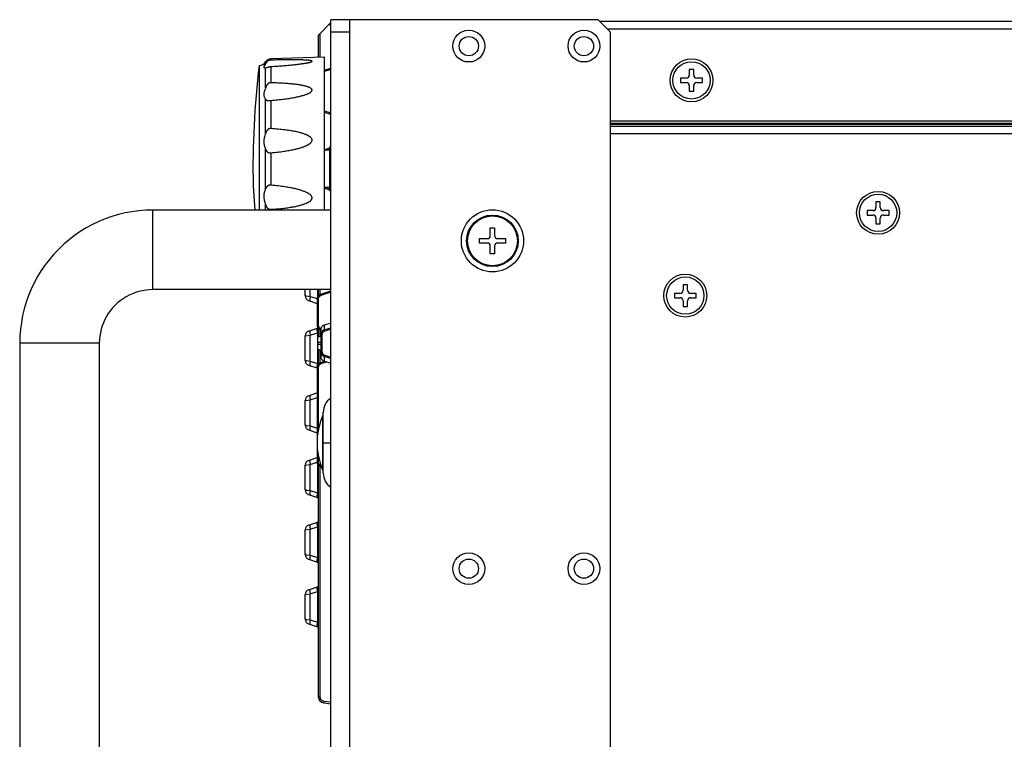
# Model space of a CAD drawing. Header units: millimetres. Extents: x 2431 to 3770, y -315 to 702.
# Tile 38 of 44: x 3111 to 3269, y -190 to -74. Entities that reach past the tile are written whole.
import ezdxf

# ---------------------------------------------------------------- set-up
doc = ezdxf.new("R2010")
doc.units = ezdxf.units.MM
doc.header["$LTSCALE"] = 65.395
for name, color, linetype in [('5005-350G010DXF_CONTINUOUS_LINE', 7, 'CONTINUOUS'), ('57RB-40G1770DXF_CONTINUOUS_LINE', 7, 'CONTINUOUS'), ('62EL-200HD10DXF_CONTINUOUS_LINE', 7, 'CONTINUOUS'), ('62RA-451HP10DXF_CONTINUOUS_LINE', 7, 'CONTINUOUS'), ('62SR-6K0LO10DXF_CONTINUOUS_LINE', 7, 'CONTINUOUS'), ('62SR-6K0UP20DXF_CONTINUOUS_LINE', 7, 'CONTINUOUS'), ('63FP-AG11570DXF_CONTINUOUS_LINE', 7, 'CONTINUOUS'), ('BMS-W-4X16_DXF_CONTINUOUS_LINE', 7, 'CONTINUOUS'), ('ENCODE_SW-NODXF_CONTINUOUS_LINE', 7, 'CONTINUOUS'), ('FMS-3X6_DXF_CONTINUOUS_LINE', 7, 'CONTINUOUS')]:
    doc.layers.add(name, color=color, linetype=linetype)

msp = doc.modelspace()

# ---------------------------------------------------------------- linework, layer by layer
at = {"layer": '5005-350G010DXF_CONTINUOUS_LINE', "color": 7, "linetype": 'Continuous'}
for p, q in [((3159.62, -80.455), (3150.981, -80.757)), ((3159.62, -105.055), (3159.62, -80.455)), ((3149.12, -81.822), (3149.12, -105.055)), ((3150.159, -81.538), (3150.159, -81.241)), ((3150.159, -82.212), (3150.2, -82.195)), ((3150.159, -85.396), (3150.159, -82.212)), ((3150.2, -82.195), (3150.23, -82.181)), ((3150.981, -80.757), (3150.981, -80.952)), ((3150.981, -81.988), (3150.981, -84.605)), ((3150.159, -92.754), (3150.159, -87.239)), ((3150.981, -87.437), (3150.981, -91.97)), ((3150.159, -101.639), (3150.159, -95.271)), ((3150.872, -95.847), (3150.981, -95.839)), ((3150.981, -95.839), (3150.981, -101.072)), ((3148.145, -101.112), (3148.402, -105.055)), ((3148.145, -101.112), (3148.146, -101.13)), ((3148.146, -101.13), (3148.151, -101.209)), ((3148.151, -101.208), (3148.402, -105.055)), ((3150.981, -101.072), (3150.89, -101.065)), ((3150.159, -104.157), (3150.072, -103.829)), ((3150.159, -105.055), (3150.159, -104.157)), ((3150.981, -104.941), (3150.981, -105.055))]:
    msp.add_line(p, q, dxfattribs=at)
for points in [[(3150.064, -82.234), (3150.032, -82.233), (3149.996, -82.225), (3149.965, -82.212), (3149.941, -82.194), (3149.923, -82.17), (3149.913, -82.142), (3149.91, -82.11), (3149.914, -82.072), (3149.925, -82.03), (3149.942, -81.982), (3149.967, -81.926), (3149.998, -81.864), (3150.073, -81.718)], [(3150.159, -82.212), (3150.115, -82.227), (3150.072, -82.233), (3150.064, -82.234)], [(3150.073, -81.718), (3150.115, -81.633), (3150.159, -81.538)], [(3150.981, -80.952), (3150.962, -80.952), (3150.943, -80.953), (3150.926, -80.955), (3150.909, -80.956), (3150.893, -80.958), (3150.877, -80.96), (3150.862, -80.962), (3150.848, -80.964), (3150.832, -80.967), (3150.816, -80.97), (3150.8, -80.973), (3150.782, -80.977), (3150.764, -80.982), (3150.746, -80.988), (3150.727, -80.993), (3150.709, -81), (3150.691, -81.006), (3150.673, -81.013), (3150.656, -81.021), (3150.639, -81.028), (3150.622, -81.036), (3150.604, -81.045), (3150.586, -81.055), (3150.567, -81.066), (3150.549, -81.077), (3150.529, -81.089), (3150.51, -81.102), (3150.491, -81.116), (3150.472, -81.13), (3150.453, -81.145), (3150.436, -81.159), (3150.419, -81.174), (3150.402, -81.189), (3150.386, -81.204), (3150.371, -81.22), (3150.355, -81.236), (3150.341, -81.252), (3150.326, -81.269), (3150.312, -81.285), (3150.299, -81.302), (3150.286, -81.319), (3150.274, -81.335), (3150.262, -81.352), (3150.251, -81.368), (3150.24, -81.385), (3150.23, -81.401), (3150.22, -81.418), (3150.211, -81.434), (3150.201, -81.451), (3150.193, -81.467), (3150.184, -81.485), (3150.175, -81.502), (3150.167, -81.52), (3150.159, -81.538)], [(3150.23, -82.181), (3150.246, -82.174), (3150.263, -82.167), (3150.28, -82.16), (3150.297, -82.153), (3150.315, -82.146), (3150.333, -82.139), (3150.352, -82.132), (3150.37, -82.125), (3150.389, -82.118), (3150.409, -82.112), (3150.428, -82.105), (3150.447, -82.099), (3150.467, -82.093), (3150.486, -82.088), (3150.506, -82.082), (3150.525, -82.077), (3150.543, -82.072), (3150.562, -82.067), (3150.58, -82.062), (3150.599, -82.058)], [(3150.599, -82.058), (3150.636, -82.049), (3150.656, -82.044), (3150.677, -82.039)], [(3150.677, -82.039), (3150.719, -82.03), (3150.741, -82.025), (3150.761, -82.021)], [(3150.761, -82.021), (3150.8, -82.013), (3150.818, -82.009), (3150.835, -82.006), (3150.851, -82.003), (3150.868, -82.001), (3150.883, -81.998), (3150.899, -81.996), (3150.916, -81.994), (3150.936, -81.992), (3150.957, -81.99), (3150.981, -81.988)], [(3157.617, -81.151), (3157.62, -81.141), (3157.619, -81.129), (3157.613, -81.116), (3157.601, -81.103), (3157.583, -81.091), (3157.56, -81.079), (3157.53, -81.067), (3157.494, -81.056), (3157.454, -81.045), (3157.408, -81.034), (3157.357, -81.025), (3157.301, -81.015), (3157.241, -81.006), (3157.177, -80.998), (3157.11, -80.99), (3157.038, -80.983), (3156.962, -80.976), (3156.882, -80.969), (3156.799, -80.963), (3156.712, -80.957), (3156.62, -80.951), (3156.524, -80.946), (3156.424, -80.941), (3156.32, -80.936), (3156.211, -80.932), (3156.097, -80.928), (3155.979, -80.924), (3155.855, -80.921), (3155.727, -80.917), (3155.593, -80.915), (3155.454, -80.912), (3155.309, -80.91), (3155.158, -80.908), (3155, -80.907), (3154.835, -80.905), (3154.663, -80.905), (3154.483, -80.904), (3154.296, -80.905), (3154.099, -80.905), (3153.895, -80.906), (3153.682, -80.907), (3153.459, -80.909), (3153.227, -80.912), (3152.986, -80.914), (3152.733, -80.918), (3152.47, -80.922), (3152.197, -80.927), (3151.911, -80.932), (3151.613, -80.938), (3151.303, -80.944), (3150.981, -80.952)], [(3150.981, -81.988), (3151.274, -81.97), (3151.559, -81.952), (3151.834, -81.934), (3152.1, -81.915), (3152.357, -81.897), (3152.606, -81.878), (3152.846, -81.859), (3153.079, -81.84), (3153.304, -81.821), (3153.521, -81.803), (3153.73, -81.784), (3153.932, -81.766), (3154.126, -81.747), (3154.312, -81.729), (3154.492, -81.711), (3154.664, -81.693), (3154.829, -81.676), (3154.989, -81.658), (3155.142, -81.641), (3155.288, -81.623), (3155.43, -81.606), (3155.565, -81.589), (3155.696, -81.573), (3155.821, -81.556), (3155.941, -81.54), (3156.057, -81.524), (3156.167, -81.508), (3156.274, -81.492), (3156.376, -81.476), (3156.474, -81.461), (3156.567, -81.446), (3156.657, -81.43), (3156.743, -81.415), (3156.825, -81.4), (3156.903, -81.385), (3156.977, -81.37), (3157.048, -81.355), (3157.116, -81.34), (3157.18, -81.325), (3157.24, -81.311), (3157.297, -81.296), (3157.349, -81.281), (3157.397, -81.266), (3157.442, -81.252), (3157.481, -81.237), (3157.516, -81.222), (3157.547, -81.208), (3157.572, -81.194), (3157.592, -81.18), (3157.606, -81.167), (3157.616, -81.154), (3157.617, -81.151)], [(3150.981, -84.605), (3150.962, -84.605), (3150.943, -84.605), (3150.926, -84.605), (3150.909, -84.606), (3150.893, -84.607), (3150.877, -84.608), (3150.862, -84.609), (3150.848, -84.611), (3150.832, -84.613), (3150.816, -84.616), (3150.8, -84.619), (3150.782, -84.623), (3150.764, -84.627), (3150.746, -84.633), (3150.727, -84.639), (3150.709, -84.646), (3150.691, -84.654), (3150.673, -84.663), (3150.656, -84.671), (3150.639, -84.681), (3150.622, -84.691), (3150.604, -84.702), (3150.586, -84.715), (3150.567, -84.728), (3150.549, -84.743), (3150.529, -84.759), (3150.51, -84.776), (3150.491, -84.794), (3150.472, -84.813), (3150.453, -84.833), (3150.436, -84.852), (3150.419, -84.872), (3150.402, -84.892), (3150.386, -84.913), (3150.371, -84.934), (3150.355, -84.956), (3150.341, -84.979), (3150.326, -85.002), (3150.312, -85.025), (3150.299, -85.048), (3150.286, -85.072), (3150.274, -85.096), (3150.262, -85.119), (3150.251, -85.143), (3150.24, -85.167), (3150.23, -85.191), (3150.22, -85.215), (3150.211, -85.239), (3150.201, -85.264), (3150.193, -85.289), (3150.184, -85.315), (3150.175, -85.341), (3150.167, -85.368), (3150.115, -85.546)], [(3157.58, -85.915), (3157.592, -85.894), (3157.606, -85.86), (3157.616, -85.825), (3157.62, -85.79), (3157.619, -85.756), (3157.613, -85.721), (3157.601, -85.685), (3157.583, -85.649), (3157.56, -85.613), (3157.53, -85.577), (3157.494, -85.542), (3157.454, -85.507), (3157.408, -85.474), (3157.357, -85.441), (3157.301, -85.409), (3157.241, -85.378), (3157.177, -85.348), (3157.11, -85.319), (3157.038, -85.29), (3156.962, -85.262), (3156.882, -85.234), (3156.799, -85.208), (3156.712, -85.181), (3156.62, -85.156), (3156.524, -85.13), (3156.424, -85.106), (3156.32, -85.081), (3156.211, -85.057), (3156.097, -85.034), (3155.979, -85.011), (3155.855, -84.988), (3155.727, -84.966), (3155.593, -84.944), (3155.454, -84.922), (3155.309, -84.9), (3155.158, -84.879), (3155, -84.859), (3154.835, -84.839), (3154.663, -84.819), (3154.483, -84.8), (3154.296, -84.781), (3154.099, -84.763), (3153.895, -84.746), (3153.682, -84.728), (3153.459, -84.712), (3153.227, -84.696), (3152.986, -84.681), (3152.733, -84.667), (3152.47, -84.654), (3152.197, -84.641), (3151.911, -84.63), (3151.613, -84.621), (3151.303, -84.612), (3150.981, -84.605)], [(3150.159, -87.239), (3150.115, -87.168), (3150.072, -87.093), (3150.032, -87.015), (3149.996, -86.932), (3149.965, -86.847), (3149.941, -86.759), (3149.923, -86.671), (3149.913, -86.58), (3149.91, -86.487), (3149.914, -86.39), (3149.925, -86.289), (3149.942, -86.183), (3149.967, -86.069), (3149.998, -85.949), (3150.033, -85.822), (3150.073, -85.688), (3150.115, -85.546)], [(3150.957, -87.439), (3151.274, -87.413), (3151.559, -87.388), (3151.834, -87.361), (3152.1, -87.334), (3152.357, -87.306), (3152.606, -87.278), (3152.846, -87.248), (3153.079, -87.219), (3153.304, -87.189), (3153.521, -87.159), (3153.73, -87.128), (3153.932, -87.098), (3154.126, -87.067), (3154.312, -87.036), (3154.492, -87.005), (3154.664, -86.973), (3154.829, -86.942), (3154.989, -86.91), (3155.142, -86.879), (3155.288, -86.847), (3155.43, -86.816), (3155.565, -86.784), (3155.696, -86.753), (3155.821, -86.721), (3155.941, -86.69), (3156.057, -86.658), (3156.167, -86.627), (3156.274, -86.595), (3156.376, -86.564), (3156.474, -86.532), (3156.567, -86.501), (3156.657, -86.469), (3156.743, -86.437), (3156.825, -86.405), (3156.903, -86.373), (3156.977, -86.341), (3157.048, -86.308), (3157.116, -86.275), (3157.18, -86.242), (3157.24, -86.209), (3157.297, -86.175), (3157.349, -86.141), (3157.397, -86.106), (3157.442, -86.071), (3157.481, -86.036), (3157.516, -86), (3157.547, -85.965), (3157.572, -85.929), (3157.58, -85.915)], [(3150.159, -87.239), (3150.172, -87.258), (3150.185, -87.276), (3150.2, -87.293), (3150.215, -87.308), (3150.23, -87.322), (3150.246, -87.336), (3150.263, -87.348), (3150.28, -87.359), (3150.297, -87.37), (3150.315, -87.38), (3150.333, -87.389), (3150.352, -87.398), (3150.37, -87.406), (3150.389, -87.413), (3150.409, -87.42), (3150.428, -87.427), (3150.447, -87.433), (3150.467, -87.438), (3150.486, -87.443), (3150.506, -87.447), (3150.525, -87.451), (3150.543, -87.454), (3150.562, -87.457), (3150.58, -87.46), (3150.599, -87.462), (3150.617, -87.464), (3150.636, -87.465), (3150.656, -87.466), (3150.677, -87.466), (3150.698, -87.466), (3150.719, -87.465), (3150.731, -87.465)], [(3150.731, -87.465), (3150.741, -87.464), (3150.761, -87.462), (3150.781, -87.461), (3150.8, -87.458), (3150.835, -87.454)], [(3150.835, -87.454), (3150.868, -87.45), (3150.883, -87.448), (3150.899, -87.446), (3150.916, -87.444), (3150.936, -87.442), (3150.957, -87.439)], [(3150.159, -95.271), (3150.115, -95.134), (3150.072, -94.998), (3150.032, -94.862), (3149.996, -94.727), (3149.965, -94.592), (3149.941, -94.459), (3149.923, -94.329), (3149.913, -94.2), (3149.91, -94.071), (3149.914, -93.94), (3149.925, -93.808), (3149.942, -93.672), (3149.967, -93.53), (3149.998, -93.384), (3150.033, -93.234), (3150.073, -93.079), (3150.159, -92.754)], [(3150.981, -91.97), (3150.962, -91.969), (3150.943, -91.968), (3150.926, -91.967), (3150.909, -91.967), (3150.893, -91.967), (3150.877, -91.967), (3150.862, -91.967), (3150.848, -91.967), (3150.832, -91.968), (3150.816, -91.97), (3150.8, -91.972), (3150.782, -91.974), (3150.764, -91.978), (3150.746, -91.982), (3150.727, -91.987), (3150.709, -91.993), (3150.691, -92), (3150.673, -92.007), (3150.656, -92.015), (3150.639, -92.024), (3150.622, -92.034), (3150.604, -92.044), (3150.586, -92.056), (3150.567, -92.069), (3150.549, -92.083), (3150.529, -92.098), (3150.51, -92.115), (3150.491, -92.133), (3150.472, -92.151), (3150.453, -92.171), (3150.436, -92.19), (3150.419, -92.209), (3150.402, -92.229), (3150.386, -92.25), (3150.371, -92.272), (3150.355, -92.294), (3150.341, -92.317), (3150.326, -92.34), (3150.312, -92.363), (3150.299, -92.387), (3150.286, -92.412), (3150.274, -92.436), (3150.262, -92.46), (3150.251, -92.485), (3150.24, -92.51), (3150.23, -92.535), (3150.22, -92.56), (3150.211, -92.586), (3150.201, -92.612), (3150.193, -92.638), (3150.184, -92.666), (3150.175, -92.694), (3150.167, -92.724), (3150.159, -92.754)], [(3157.086, -94.493), (3157.116, -94.474), (3157.18, -94.432), (3157.24, -94.389), (3157.297, -94.345), (3157.349, -94.3), (3157.397, -94.255), (3157.442, -94.209), (3157.481, -94.162), (3157.516, -94.115), (3157.547, -94.068), (3157.572, -94.021), (3157.592, -93.974), (3157.606, -93.927), (3157.616, -93.88), (3157.62, -93.833), (3157.619, -93.786), (3157.613, -93.738), (3157.601, -93.688), (3157.583, -93.638), (3157.56, -93.588), (3157.53, -93.538), (3157.494, -93.488), (3157.454, -93.439), (3157.408, -93.391), (3157.357, -93.345), (3157.301, -93.299), (3157.241, -93.254), (3157.177, -93.21), (3157.11, -93.167), (3157.038, -93.125), (3156.962, -93.083), (3156.882, -93.043), (3156.799, -93.002), (3156.712, -92.963), (3156.62, -92.924), (3156.524, -92.886), (3156.424, -92.848), (3156.32, -92.81), (3156.211, -92.773), (3156.097, -92.737), (3155.979, -92.7), (3155.855, -92.664), (3155.727, -92.629), (3155.593, -92.593), (3155.454, -92.558), (3155.309, -92.523), (3155.158, -92.488), (3155, -92.454), (3154.835, -92.421), (3154.663, -92.387), (3154.483, -92.354), (3154.296, -92.322), (3154.099, -92.29), (3153.895, -92.259), (3153.682, -92.228), (3153.459, -92.197), (3153.227, -92.168), (3152.986, -92.139), (3152.733, -92.111), (3152.47, -92.084), (3152.197, -92.058), (3151.911, -92.034), (3151.613, -92.011), (3151.303, -91.99), (3150.981, -91.97)], [(3150.981, -95.839), (3151.274, -95.814), (3151.559, -95.789), (3151.834, -95.762), (3152.1, -95.733), (3152.357, -95.703), (3152.606, -95.672), (3152.846, -95.641), (3153.079, -95.608), (3153.304, -95.575), (3153.521, -95.542), (3153.73, -95.508), (3153.932, -95.473), (3154.126, -95.438), (3154.312, -95.402), (3154.492, -95.366), (3154.664, -95.33), (3154.829, -95.293), (3154.989, -95.256), (3155.142, -95.219), (3155.288, -95.182), (3155.43, -95.144), (3155.565, -95.106), (3155.696, -95.068), (3155.821, -95.03), (3155.941, -94.992), (3156.057, -94.953), (3156.167, -94.915), (3156.274, -94.876), (3156.376, -94.838), (3156.474, -94.799), (3156.567, -94.759), (3156.657, -94.72), (3156.743, -94.68), (3156.825, -94.64), (3156.903, -94.599), (3156.977, -94.558), (3157.048, -94.516), (3157.086, -94.493)], [(3150.159, -95.271), (3150.172, -95.31), (3150.185, -95.347), (3150.2, -95.382), (3150.215, -95.415), (3150.23, -95.446), (3150.246, -95.476), (3150.263, -95.505), (3150.28, -95.532), (3150.297, -95.558), (3150.315, -95.582), (3150.333, -95.605), (3150.352, -95.627), (3150.37, -95.648), (3150.389, -95.667), (3150.409, -95.686), (3150.428, -95.703), (3150.447, -95.719), (3150.467, -95.735), (3150.486, -95.749), (3150.506, -95.762), (3150.525, -95.774), (3150.543, -95.785), (3150.562, -95.794), (3150.58, -95.803), (3150.599, -95.812), (3150.617, -95.819), (3150.636, -95.826), (3150.656, -95.832), (3150.677, -95.838), (3150.698, -95.842), (3150.719, -95.846), (3150.741, -95.848), (3150.761, -95.85), (3150.781, -95.851), (3150.8, -95.851), (3150.818, -95.85), (3150.835, -95.85), (3150.851, -95.849), (3150.872, -95.847)], [(3150.89, -101.065), (3150.877, -101.064), (3150.862, -101.063), (3150.848, -101.062), (3150.832, -101.062), (3150.816, -101.062), (3150.8, -101.062), (3150.782, -101.063), (3150.764, -101.064), (3150.746, -101.066), (3150.727, -101.068), (3150.709, -101.072), (3150.691, -101.076), (3150.673, -101.08), (3150.656, -101.085), (3150.639, -101.091), (3150.622, -101.097), (3150.604, -101.104), (3150.586, -101.112), (3150.567, -101.121), (3150.549, -101.131), (3150.529, -101.141), (3150.51, -101.153), (3150.491, -101.165), (3150.472, -101.179), (3150.453, -101.193), (3150.436, -101.206), (3150.419, -101.22), (3150.402, -101.235), (3150.386, -101.25), (3150.371, -101.266), (3150.355, -101.282), (3150.341, -101.299), (3150.326, -101.317), (3150.312, -101.334), (3150.299, -101.352), (3150.286, -101.37), (3150.274, -101.389), (3150.262, -101.408), (3150.251, -101.427), (3150.24, -101.446), (3150.23, -101.465), (3150.22, -101.485), (3150.211, -101.505), (3150.201, -101.525), (3150.193, -101.547), (3150.184, -101.568), (3150.175, -101.591), (3150.167, -101.615), (3150.159, -101.639)], [(3157.083, -102.415), (3157.038, -102.388), (3156.962, -102.344), (3156.882, -102.301), (3156.799, -102.258), (3156.712, -102.216), (3156.62, -102.174), (3156.524, -102.133), (3156.424, -102.092), (3156.32, -102.052), (3156.211, -102.012), (3156.097, -101.972), (3155.979, -101.932), (3155.855, -101.892), (3155.727, -101.853), (3155.593, -101.813), (3155.454, -101.774), (3155.309, -101.735), (3155.158, -101.696), (3155, -101.658), (3154.835, -101.619), (3154.663, -101.581), (3154.483, -101.544), (3154.296, -101.506), (3154.099, -101.469), (3153.895, -101.432), (3153.682, -101.395), (3153.459, -101.359), (3153.227, -101.324), (3152.986, -101.289), (3152.733, -101.254), (3152.47, -101.221), (3152.197, -101.189), (3151.911, -101.157), (3151.613, -101.128), (3151.303, -101.099), (3150.981, -101.072)], [(3150.072, -103.829), (3150.032, -103.673), (3149.996, -103.521), (3149.965, -103.373), (3149.941, -103.23), (3149.923, -103.093), (3149.913, -102.96), (3149.91, -102.829), (3149.914, -102.7), (3149.925, -102.572), (3149.942, -102.443), (3149.967, -102.311), (3149.998, -102.178), (3150.033, -102.045), (3150.073, -101.91), (3150.115, -101.775), (3150.159, -101.639)], [(3150.981, -104.941), (3151.274, -104.923), (3151.559, -104.904), (3151.834, -104.884), (3152.1, -104.861), (3152.357, -104.838), (3152.606, -104.813), (3152.846, -104.788), (3153.079, -104.761), (3153.304, -104.734), (3153.521, -104.706), (3153.73, -104.677), (3153.932, -104.648), (3154.126, -104.618), (3154.312, -104.587), (3154.492, -104.556), (3154.664, -104.524), (3154.829, -104.492), (3154.989, -104.46), (3155.142, -104.427), (3155.288, -104.393), (3155.43, -104.36), (3155.565, -104.326), (3155.696, -104.292), (3155.821, -104.257), (3155.941, -104.222), (3156.057, -104.187), (3156.167, -104.152), (3156.274, -104.117), (3156.376, -104.081), (3156.474, -104.045), (3156.567, -104.008), (3156.657, -103.972), (3156.743, -103.934), (3156.825, -103.896), (3156.903, -103.858), (3156.977, -103.819), (3157.048, -103.78), (3157.116, -103.74), (3157.18, -103.699), (3157.24, -103.658), (3157.297, -103.616), (3157.349, -103.573), (3157.397, -103.529), (3157.442, -103.485), (3157.481, -103.439), (3157.516, -103.394), (3157.547, -103.347), (3157.572, -103.301), (3157.592, -103.254), (3157.606, -103.208), (3157.616, -103.162), (3157.62, -103.115), (3157.619, -103.067), (3157.613, -103.019), (3157.601, -102.969), (3157.583, -102.918), (3157.56, -102.867), (3157.53, -102.816), (3157.494, -102.765), (3157.454, -102.715), (3157.408, -102.666), (3157.357, -102.618), (3157.301, -102.57), (3157.241, -102.523), (3157.177, -102.478), (3157.11, -102.432), (3157.083, -102.415)], [(3150.159, -104.157), (3150.172, -104.204), (3150.185, -104.25), (3150.2, -104.294), (3150.215, -104.337), (3150.23, -104.377), (3150.246, -104.416), (3150.263, -104.452), (3150.28, -104.488), (3150.297, -104.522), (3150.315, -104.554), (3150.333, -104.585), (3150.352, -104.614), (3150.37, -104.642), (3150.389, -104.668), (3150.409, -104.693), (3150.428, -104.717), (3150.447, -104.739), (3150.467, -104.76), (3150.486, -104.78), (3150.506, -104.798), (3150.525, -104.815), (3150.543, -104.831), (3150.562, -104.845), (3150.58, -104.858), (3150.599, -104.87), (3150.617, -104.881), (3150.636, -104.892), (3150.656, -104.902), (3150.677, -104.911), (3150.698, -104.919), (3150.719, -104.925), (3150.741, -104.931), (3150.761, -104.935), (3150.781, -104.939), (3150.8, -104.941), (3150.818, -104.942), (3150.835, -104.944), (3150.851, -104.944), (3150.868, -104.944), (3150.883, -104.945), (3150.899, -104.944), (3150.916, -104.944), (3150.936, -104.943), (3150.957, -104.942), (3150.981, -104.941)]]:
    msp.add_lwpolyline(points, dxfattribs=at)
for centre, radius, start, end in [((3286.954, -98.455), 138.834, 173.11901, 181.09633), ((3149.131, -80.622), 1.2, 269.50087, 328.9608), ((3151.016, -81.757), 1, 92, 148.9608)]:
    msp.add_arc(centre, radius, start, end, dxfattribs=at)
at = {"layer": '57RB-40G1770DXF_CONTINUOUS_LINE', "color": 7, "linetype": 'Continuous'}
for p, q in [((3160.401, -82.329), (3159.62, -82.591)), ((3160.461, -82.519), (3159.62, -82.801)), ((3160.461, -82.519), (3160.439, -82.454)), ((3159.62, -89.11), (3160.461, -89.392)), ((3159.62, -89.32), (3160.401, -89.582)), ((3160.439, -89.457), (3160.421, -89.514)), ((3160.461, -89.392), (3160.439, -89.457)), ((3160.401, -95.129), (3159.62, -95.391)), ((3160.42, -95.332), (3160.053, -95.455)), ((3159.62, -101.52), (3160.401, -101.782)), ((3160.053, -101.455), (3160.42, -101.579)), ((3156.52, -118.842), (3156.52, -117.855)), ((3157.338, -118.933), (3157.338, -117.855)), ((3158.501, -117.855), (3158.501, -119.02)), ((3160.401, -118.129), (3158.966, -118.611)), ((3160.461, -118.319), (3159.026, -118.8)), ((3160.461, -118.319), (3160.439, -118.254)), ((3156.746, -118.867), (3157.338, -118.933)), ((3157.066, -119.6), (3158.42, -120.055)), ((3157.338, -118.933), (3158.423, -119.297)), ((3158.42, -119.369), (3158.42, -123.542)), ((3158.617, -119.369), (3158.42, -119.369)), ((3158.617, -119.369), (3158.617, -123.542)), ((3159.026, -118.8), (3159.004, -118.736)), ((3160.62, -123.242), (3159.597, -123.54)), ((3157.066, -124.511), (3158.501, -124.029)), ((3157.338, -125.178), (3158.501, -124.788)), ((3158.617, -123.542), (3158.42, -123.542)), ((3158.501, -124.788), (3158.501, -129.723)), ((3158.966, -124.3), (3159.017, -124.318)), ((3159.004, -124.175), (3158.986, -124.232)), ((3159.026, -124.111), (3159.004, -124.175)), ((3159.02, -124.309), (3159.02, -128.602)), ((3159.222, -125.013), (3159.217, -125.084)), ((3159.597, -124.316), (3159.597, -123.54)), ((3160.62, -124.019), (3159.597, -124.316)), ((3159.649, -124.507), (3159.631, -124.444)), ((3160.62, -124.226), (3159.649, -124.507)), ((3156.52, -125.269), (3157.338, -125.178)), ((3156.52, -129.242), (3156.52, -125.269)), ((3157.338, -129.333), (3157.338, -125.178)), ((3158.52, -125.51), (3159.02, -125.259)), ((3158.52, -125.526), (3159.02, -125.275)), ((3158.52, -125.51), (3158.52, -127.401)), ((3158.52, -126.277), (3159.02, -126.277)), ((3159.217, -125.084), (3159.02, -125.084)), ((3159.217, -125.084), (3159.217, -127.827)), ((3158.52, -126.634), (3159.02, -126.634)), ((3158.52, -127.385), (3159.02, -127.636)), ((3158.52, -127.401), (3159.02, -127.652)), ((3159.217, -127.827), (3159.02, -127.827)), ((3159.051, -128.046), (3159.072, -128.111)), ((3156.746, -129.267), (3157.338, -129.333)), ((3157.338, -129.333), (3158.501, -129.723)), ((3158.573, -129.734), (3158.62, -129.74)), ((3159.605, -129.396), (3158.966, -129.611)), ((3159.026, -129.8), (3159.004, -129.736)), ((3159.976, -129.482), (3159.026, -129.8)), ((3159.597, -129.371), (3159.597, -128.595)), ((3159.597, -128.595), (3160.62, -128.892)), ((3159.597, -129.371), (3160.62, -129.669)), ((3159.631, -128.467), (3159.615, -128.523)), ((3159.649, -128.404), (3159.631, -128.467)), ((3159.649, -128.404), (3160.62, -128.685)), ((3157.066, -130), (3158.394, -130.446)), ((3158.42, -130.369), (3158.42, -145.542)), ((3158.617, -130.369), (3158.42, -130.369)), ((3158.617, -130.369), (3158.617, -140.436)), ((3157.066, -134.911), (3158.394, -134.465)), ((3156.52, -135.669), (3157.338, -135.578)), ((3156.52, -139.642), (3156.52, -135.669)), ((3157.338, -135.578), (3158.42, -135.215)), ((3157.338, -139.733), (3157.338, -135.578)), ((3159.322, -138.212), (3159.321, -138.165)), ((3159.327, -138.42), (3159.322, -138.212)), ((3159.33, -138.549), (3159.327, -138.42)), ((3159.332, -138.641), (3159.33, -138.549)), ((3159.341, -139.2), (3159.332, -138.641)), ((3156.746, -139.667), (3157.338, -139.733)), ((3157.066, -140.4), (3158.42, -140.855)), ((3157.338, -139.733), (3158.42, -140.096)), ((3159.351, -140.602), (3159.35, -140.397)), ((3159.352, -140.713), (3159.351, -140.602)), ((3159.358, -142.205), (3159.357, -141.652)), ((3159.351, -144.453), (3159.355, -143.643)), ((3159.355, -143.643), (3159.357, -143.103)), ((3159.357, -143.103), (3159.358, -142.742)), ((3159.358, -142.742), (3159.358, -142.518)), ((3157.066, -145.311), (3158.42, -144.856)), ((3157.338, -145.978), (3158.442, -145.607)), ((3158.617, -145.542), (3158.42, -145.542)), ((3158.617, -144.473), (3158.617, -145.542)), ((3159.341, -145.699), (3159.344, -145.43)), ((3159.344, -145.43), (3159.348, -144.873)), ((3159.348, -144.873), (3159.351, -144.453)), ((3156.52, -146.069), (3157.338, -145.978)), ((3156.52, -150.042), (3156.52, -146.069)), ((3157.338, -150.133), (3157.338, -145.978)), ((3158.501, -145.89), (3158.501, -150.523)), ((3158.966, -146.3), (3159.152, -146.363)), ((3159.004, -146.175), (3158.986, -146.232)), ((3159.026, -146.111), (3159.004, -146.175)), ((3159.026, -146.111), (3159.067, -146.124)), ((3159.321, -146.757), (3159.324, -146.644)), ((3159.324, -146.644), (3159.33, -146.369)), ((3159.33, -146.369), (3159.333, -146.201)), ((3159.333, -146.201), (3159.336, -146.02)), ((3156.746, -150.067), (3157.338, -150.133)), ((3157.338, -150.133), (3158.501, -150.523)), ((3157.066, -150.8), (3158.501, -151.282)), ((3156.52, -156.469), (3157.338, -156.378)), ((3156.52, -160.442), (3156.52, -156.469)), ((3157.066, -155.711), (3158.501, -155.229)), ((3157.338, -156.378), (3158.501, -155.988)), ((3157.338, -160.533), (3157.338, -156.378)), ((3158.501, -155.988), (3158.501, -160.923)), ((3156.746, -160.467), (3157.338, -160.533)), ((3157.066, -161.2), (3158.501, -161.682)), ((3157.338, -160.533), (3158.501, -160.923)), ((3157.066, -166.111), (3158.501, -165.629)), ((3156.52, -166.869), (3157.338, -166.778)), ((3156.52, -170.842), (3156.52, -166.869)), ((3157.338, -166.778), (3158.501, -166.388)), ((3157.338, -170.933), (3157.338, -166.778)), ((3158.501, -166.388), (3158.501, -171.323)), ((3156.746, -170.867), (3157.338, -170.933)), ((3157.338, -170.933), (3158.501, -171.323)), ((3157.066, -171.6), (3158.501, -172.082))]:
    msp.add_line(p, q, dxfattribs=at)
for points in [[(3160.439, -82.454), (3160.421, -82.397), (3160.413, -82.374), (3160.407, -82.355), (3160.403, -82.341), (3160.401, -82.332), (3160.401, -82.329)], [(3160.62, -82.476), (3160.589, -82.483), (3160.556, -82.491), (3160.524, -82.499), (3160.492, -82.509), (3160.461, -82.519)], [(3160.421, -89.514), (3160.413, -89.537), (3160.407, -89.556), (3160.403, -89.57), (3160.401, -89.579), (3160.401, -89.582)], [(3160.461, -89.392), (3160.492, -89.402), (3160.524, -89.412), (3160.556, -89.42)], [(3160.556, -89.42), (3160.589, -89.428), (3160.62, -89.435)], [(3160.42, -95.195), (3160.413, -95.174), (3160.407, -95.155), (3160.403, -95.141), (3160.401, -95.132), (3160.401, -95.129)], [(3160.42, -101.716), (3160.413, -101.737), (3160.407, -101.756), (3160.403, -101.77), (3160.401, -101.779), (3160.401, -101.782)], [(3159.004, -118.736), (3158.986, -118.679), (3158.978, -118.656), (3158.972, -118.637), (3158.968, -118.623), (3158.966, -118.614), (3158.966, -118.611)], [(3160.439, -118.254), (3160.421, -118.197), (3160.413, -118.174), (3160.407, -118.155), (3160.403, -118.141), (3160.401, -118.132), (3160.401, -118.129)], [(3160.62, -118.276), (3160.589, -118.283), (3160.556, -118.291), (3160.524, -118.299), (3160.492, -118.309), (3160.461, -118.319)], [(3156.52, -118.842), (3156.526, -118.843), (3156.544, -118.845), (3156.571, -118.847), (3156.606, -118.851), (3156.647, -118.856), (3156.746, -118.867)], [(3157.338, -118.933), (3157.312, -119.026), (3157.29, -119.118), (3157.273, -119.207), (3157.26, -119.292), (3157.252, -119.371), (3157.25, -119.444), (3157.252, -119.51), (3157.26, -119.566), (3157.273, -119.613), (3157.29, -119.65), (3157.312, -119.677), (3157.338, -119.692)], [(3159.026, -118.8), (3158.968, -118.823), (3158.915, -118.851), (3158.865, -118.883), (3158.819, -118.919), (3158.777, -118.96), (3158.739, -119.006), (3158.705, -119.057), (3158.674, -119.113), (3158.65, -119.172), (3158.633, -119.234), (3158.622, -119.3), (3158.617, -119.369)], [(3157.338, -124.419), (3157.312, -124.434), (3157.29, -124.461), (3157.273, -124.498), (3157.26, -124.545), (3157.252, -124.601), (3157.25, -124.667), (3157.252, -124.74), (3157.26, -124.819), (3157.273, -124.904), (3157.29, -124.993), (3157.312, -125.085), (3157.338, -125.178)], [(3158.501, -124.029), (3158.474, -124.044), (3158.452, -124.071), (3158.435, -124.107), (3158.422, -124.155), (3158.415, -124.211), (3158.412, -124.277), (3158.415, -124.349), (3158.422, -124.429), (3158.435, -124.514), (3158.452, -124.603), (3158.474, -124.694), (3158.501, -124.788)], [(3158.501, -124.788), (3158.537, -124.782), (3158.573, -124.777), (3158.61, -124.773), (3158.62, -124.771)], [(3158.617, -123.542), (3158.622, -123.611), (3158.633, -123.676), (3158.649, -123.737), (3158.672, -123.794), (3158.7, -123.847), (3158.733, -123.896), (3158.768, -123.941), (3158.809, -123.983), (3158.854, -124.02), (3158.906, -124.054), (3158.963, -124.084), (3159.026, -124.111)], [(3158.986, -124.232), (3158.978, -124.255), (3158.972, -124.274), (3158.968, -124.288), (3158.966, -124.297), (3158.966, -124.3)], [(3159.597, -123.54), (3159.518, -123.567), (3159.443, -123.603), (3159.372, -123.645), (3159.307, -123.695), (3159.247, -123.75), (3159.193, -123.812), (3159.145, -123.879), (3159.104, -123.952), (3159.07, -124.032), (3159.043, -124.119), (3159.026, -124.212), (3159.02, -124.309)], [(3159.041, -124.902), (3159.025, -124.992), (3159.02, -125.084)], [(3159.072, -124.8), (3159.066, -124.816), (3159.041, -124.902)], [(3159.142, -124.659), (3159.1, -124.735), (3159.072, -124.8)], [(3159.597, -124.316), (3159.517, -124.343), (3159.441, -124.379), (3159.369, -124.423), (3159.304, -124.472), (3159.245, -124.527), (3159.191, -124.59), (3159.142, -124.659)], [(3159.649, -124.507), (3159.588, -124.529), (3159.531, -124.556), (3159.479, -124.588), (3159.43, -124.625), (3159.385, -124.666), (3159.345, -124.713), (3159.308, -124.765), (3159.276, -124.822), (3159.251, -124.883), (3159.233, -124.946), (3159.222, -125.013)], [(3159.631, -124.444), (3159.615, -124.388), (3159.609, -124.364), (3159.604, -124.345), (3159.6, -124.33), (3159.598, -124.32), (3159.597, -124.316)], [(3159.02, -127.827), (3159.024, -127.903), (3159.034, -127.976), (3159.051, -128.046)], [(3159.072, -128.111), (3159.1, -128.175), (3159.131, -128.234)], [(3159.217, -127.827), (3159.22, -127.884), (3159.228, -127.939), (3159.24, -127.991), (3159.256, -128.041)], [(3159.256, -128.041), (3159.277, -128.088), (3159.3, -128.133), (3159.326, -128.173), (3159.355, -128.211), (3159.387, -128.246), (3159.422, -128.279), (3159.459, -128.31), (3159.5, -128.337), (3159.546, -128.362), (3159.596, -128.384), (3159.649, -128.404)], [(3156.52, -129.242), (3156.526, -129.243), (3156.544, -129.245), (3156.571, -129.247), (3156.606, -129.251), (3156.647, -129.256), (3156.746, -129.267)], [(3157.338, -129.333), (3157.312, -129.426), (3157.29, -129.518), (3157.273, -129.607), (3157.26, -129.692), (3157.252, -129.771), (3157.25, -129.844), (3157.252, -129.91), (3157.26, -129.966), (3157.273, -130.013), (3157.29, -130.05), (3157.312, -130.077), (3157.338, -130.092)], [(3158.501, -129.723), (3158.474, -129.816), (3158.452, -129.908), (3158.435, -129.997)], [(3158.501, -129.723), (3158.537, -129.729), (3158.573, -129.734)], [(3159.004, -129.736), (3158.986, -129.679), (3158.978, -129.656), (3158.972, -129.637), (3158.968, -129.623), (3158.966, -129.614), (3158.966, -129.611)], [(3159.02, -128.602), (3159.025, -128.688), (3159.038, -128.772), (3159.06, -128.853), (3159.089, -128.928), (3159.125, -128.999), (3159.169, -129.067), (3159.22, -129.132), (3159.28, -129.192), (3159.347, -129.248), (3159.423, -129.297), (3159.507, -129.339), (3159.597, -129.371)], [(3159.131, -128.234), (3159.167, -128.289), (3159.205, -128.339), (3159.247, -128.386), (3159.294, -128.43), (3159.343, -128.47), (3159.399, -128.507), (3159.46, -128.541), (3159.526, -128.571), (3159.597, -128.595)], [(3159.615, -128.523), (3159.609, -128.547), (3159.604, -128.566), (3159.6, -128.581), (3159.598, -128.591), (3159.597, -128.595)], [(3158.435, -129.997), (3158.422, -130.082), (3158.415, -130.161), (3158.412, -130.234), (3158.415, -130.3), (3158.421, -130.349)], [(3159.026, -129.8), (3158.968, -129.823), (3158.915, -129.851), (3158.865, -129.883), (3158.819, -129.919), (3158.777, -129.96), (3158.739, -130.006), (3158.705, -130.057), (3158.674, -130.113), (3158.65, -130.172), (3158.633, -130.234), (3158.622, -130.3), (3158.617, -130.369)], [(3157.338, -134.819), (3157.312, -134.834), (3157.29, -134.861), (3157.273, -134.898), (3157.26, -134.945), (3157.252, -135.001), (3157.25, -135.067), (3157.252, -135.14), (3157.26, -135.219), (3157.273, -135.304), (3157.29, -135.393), (3157.312, -135.485), (3157.338, -135.578)], [(3159.32, -138.118), (3159.185, -138.454), (3158.974, -139.05), (3158.794, -139.655), (3158.647, -140.27), (3158.535, -140.893), (3158.459, -141.519), (3158.422, -142.149), (3158.423, -142.783), (3158.461, -143.413), (3158.538, -144.039), (3158.651, -144.663), (3158.799, -145.278), (3158.981, -145.882), (3159.194, -146.479), (3159.32, -146.793)], [(3159.321, -138.165), (3159.32, -138.146), (3159.32, -138.132), (3159.32, -138.123), (3159.32, -138.119), (3159.32, -138.118)], [(3159.347, -139.893), (3159.346, -139.757), (3159.341, -139.2)], [(3156.52, -139.642), (3156.526, -139.643), (3156.544, -139.645), (3156.571, -139.647), (3156.606, -139.651), (3156.647, -139.656), (3156.746, -139.667)], [(3157.338, -139.733), (3157.312, -139.826), (3157.29, -139.918), (3157.273, -140.007), (3157.26, -140.092), (3157.252, -140.171), (3157.25, -140.244), (3157.252, -140.31), (3157.26, -140.366), (3157.273, -140.413), (3157.29, -140.45), (3157.312, -140.477), (3157.338, -140.492)], [(3159.349, -140.125), (3159.348, -139.966), (3159.347, -139.893)], [(3159.35, -140.397), (3159.349, -140.211), (3159.349, -140.125)], [(3159.357, -141.652), (3159.355, -141.362), (3159.355, -141.221), (3159.354, -141.085), (3159.353, -140.954), (3159.352, -140.713)], [(3159.358, -142.518), (3159.359, -142.332), (3159.358, -142.205)], [(3157.338, -145.219), (3157.312, -145.234), (3157.29, -145.261), (3157.273, -145.298), (3157.26, -145.345), (3157.252, -145.401), (3157.25, -145.467), (3157.252, -145.54), (3157.26, -145.619), (3157.273, -145.704), (3157.29, -145.793), (3157.312, -145.885), (3157.338, -145.978)], [(3158.617, -145.542), (3158.622, -145.611), (3158.633, -145.676), (3158.649, -145.737), (3158.672, -145.794), (3158.7, -145.847), (3158.733, -145.896), (3158.768, -145.941), (3158.809, -145.983), (3158.854, -146.02), (3158.906, -146.054), (3158.963, -146.084), (3159.026, -146.111)], [(3158.986, -146.232), (3158.978, -146.255), (3158.972, -146.274), (3158.968, -146.288), (3158.966, -146.297), (3158.966, -146.3)], [(3159.32, -146.793), (3159.32, -146.792), (3159.32, -146.785), (3159.32, -146.773), (3159.321, -146.757)], [(3159.336, -146.02), (3159.338, -145.894), (3159.341, -145.699)], [(3156.52, -150.042), (3156.526, -150.043), (3156.544, -150.045), (3156.571, -150.047), (3156.606, -150.051), (3156.647, -150.056), (3156.746, -150.067)], [(3157.338, -150.133), (3157.312, -150.226), (3157.29, -150.318), (3157.273, -150.407), (3157.26, -150.492), (3157.252, -150.571), (3157.25, -150.644), (3157.252, -150.71), (3157.26, -150.766), (3157.273, -150.813), (3157.29, -150.85), (3157.312, -150.877), (3157.338, -150.892)], [(3158.501, -150.523), (3158.474, -150.616), (3158.452, -150.708), (3158.435, -150.797), (3158.422, -150.882), (3158.415, -150.961), (3158.412, -151.034), (3158.415, -151.1), (3158.422, -151.156), (3158.435, -151.203), (3158.452, -151.24), (3158.474, -151.267), (3158.501, -151.282)], [(3158.501, -150.523), (3158.537, -150.529), (3158.573, -150.534), (3158.61, -150.538), (3158.62, -150.54)], [(3157.338, -155.619), (3157.312, -155.634), (3157.29, -155.661), (3157.273, -155.698), (3157.26, -155.745), (3157.252, -155.801), (3157.25, -155.867), (3157.252, -155.94), (3157.26, -156.019), (3157.273, -156.104), (3157.29, -156.193), (3157.312, -156.285), (3157.338, -156.378)], [(3158.501, -155.229), (3158.474, -155.244), (3158.452, -155.271), (3158.435, -155.307), (3158.422, -155.355), (3158.415, -155.411), (3158.412, -155.477), (3158.415, -155.549), (3158.422, -155.629), (3158.435, -155.714), (3158.452, -155.803), (3158.474, -155.894), (3158.501, -155.988)], [(3158.501, -155.988), (3158.537, -155.982), (3158.573, -155.977), (3158.61, -155.973), (3158.62, -155.971)], [(3156.52, -160.442), (3156.526, -160.443), (3156.544, -160.445), (3156.571, -160.447), (3156.606, -160.451), (3156.647, -160.456), (3156.746, -160.467)], [(3157.338, -160.533), (3157.312, -160.626), (3157.29, -160.718), (3157.273, -160.807), (3157.26, -160.892), (3157.252, -160.971), (3157.25, -161.044), (3157.252, -161.11), (3157.26, -161.166), (3157.273, -161.213), (3157.29, -161.25), (3157.312, -161.277), (3157.338, -161.292)], [(3158.501, -160.923), (3158.474, -161.016), (3158.452, -161.108), (3158.435, -161.197), (3158.422, -161.282), (3158.415, -161.361), (3158.412, -161.434), (3158.415, -161.5), (3158.422, -161.556), (3158.435, -161.603), (3158.452, -161.64), (3158.474, -161.667), (3158.501, -161.682)], [(3158.501, -160.923), (3158.537, -160.929), (3158.573, -160.934), (3158.61, -160.938), (3158.62, -160.94)], [(3157.338, -166.019), (3157.312, -166.034), (3157.29, -166.061), (3157.273, -166.098), (3157.26, -166.145), (3157.252, -166.201), (3157.25, -166.267), (3157.252, -166.34), (3157.26, -166.419), (3157.273, -166.504), (3157.29, -166.593), (3157.312, -166.685), (3157.338, -166.778)], [(3158.501, -165.629), (3158.474, -165.644), (3158.452, -165.671), (3158.435, -165.707), (3158.422, -165.755), (3158.415, -165.811), (3158.412, -165.877), (3158.415, -165.949), (3158.422, -166.029), (3158.435, -166.114), (3158.452, -166.203), (3158.474, -166.294), (3158.501, -166.388)], [(3158.501, -166.388), (3158.537, -166.382), (3158.573, -166.377), (3158.61, -166.373), (3158.62, -166.371)], [(3156.52, -170.842), (3156.526, -170.843), (3156.544, -170.845), (3156.571, -170.847), (3156.606, -170.851), (3156.647, -170.856), (3156.746, -170.867)], [(3157.338, -170.933), (3157.312, -171.026), (3157.29, -171.118), (3157.273, -171.207), (3157.26, -171.292), (3157.252, -171.371), (3157.25, -171.444), (3157.252, -171.51), (3157.26, -171.566), (3157.273, -171.613), (3157.29, -171.65), (3157.312, -171.677), (3157.338, -171.692)], [(3158.501, -171.323), (3158.474, -171.416), (3158.452, -171.508), (3158.435, -171.597), (3158.422, -171.682), (3158.415, -171.761), (3158.412, -171.834), (3158.415, -171.9), (3158.422, -171.956), (3158.435, -172.003), (3158.452, -172.04), (3158.474, -172.067), (3158.501, -172.082)], [(3158.501, -171.323), (3158.537, -171.329), (3158.573, -171.334), (3158.61, -171.338), (3158.62, -171.34)]]:
    msp.add_lwpolyline(points, dxfattribs=at)
for centre, radius, start, end in [((3160.878, -83.751), 1.5, 99.89412, 108.55365), ((3160.878, -88.16), 1.5, 251.44635, 260.10588), ((3160.878, -96.551), 1.5, 107.08656, 108.55365), ((3160.878, -100.36), 1.5, 251.44635, 252.23115), ((3159.22, -119.369), 0.8, 108.55365, 180), ((3160.878, -119.551), 1.5, 99.89412, 108.55365), ((3157.32, -118.842), 0.8, 180, 251.44635), ((3157.32, -125.269), 0.8, 108.55365, 180), ((3159.22, -123.542), 0.8, 180, 251.44635), ((3158.978, -125.451), 1.5, 105.77991, 108.55365), ((3157.32, -129.242), 0.8, 180, 251.44635), ((3159.22, -130.369), 0.8, 108.55365, 180), ((3157.32, -135.669), 0.8, 108.55365, 180), ((3159.689, -138.272), 0.4, 132.32737, 157.41073), ((3157.32, -139.642), 0.8, 180, 251.44635), ((3157.32, -146.069), 0.8, 108.55365, 180), ((3159.22, -145.542), 0.8, 180, 251.44635), ((3159.689, -146.639), 0.4, 202.58927, 227.67263), ((3157.32, -150.042), 0.8, 180, 251.44635), ((3158.978, -149.86), 1.5, 251.44635, 256.20555), ((3157.32, -156.469), 0.8, 108.55365, 180), ((3158.978, -156.651), 1.5, 103.79445, 108.55365), ((3157.32, -160.442), 0.8, 180, 251.44635), ((3158.978, -160.26), 1.5, 251.44635, 256.20555), ((3157.32, -166.869), 0.8, 108.55365, 180), ((3158.978, -167.051), 1.5, 103.79445, 108.55365), ((3157.32, -170.842), 0.8, 180, 251.44635), ((3158.978, -170.66), 1.5, 251.44635, 256.20555)]:
    msp.add_arc(centre, radius, start, end, dxfattribs=at)
at = {"layer": '62EL-200HD10DXF_CONTINUOUS_LINE', "color": 7, "linetype": 'Continuous'}
for p, q in [((3132.02, -117.855), (3132.02, -105.055)), ((3160.62, -105.055), (3132.02, -105.055)), ((3160.62, -117.855), (3132.02, -117.855)), ((3110.62, -126.455), (3110.62, -196.455)), ((3123.42, -126.455), (3110.62, -126.455)), ((3123.42, -126.455), (3123.42, -196.455))]:
    msp.add_line(p, q, dxfattribs=at)
for points in [[(3132.02, -105.055), (3130.9, -105.085), (3129.783, -105.173), (3128.672, -105.319), (3127.571, -105.523), (3126.481, -105.785), (3125.407, -106.103), (3124.351, -106.477), (3123.316, -106.906), (3122.305, -107.388), (3121.32, -107.923), (3120.365, -108.508), (3119.441, -109.143), (3118.553, -109.825), (3117.701, -110.552), (3116.888, -111.323), (3116.117, -112.136), (3115.389, -112.988), (3114.707, -113.877), (3114.073, -114.8), (3113.487, -115.755), (3112.953, -116.74), (3112.47, -117.751), (3112.041, -118.786), (3111.667, -119.843), (3111.349, -120.917), (3111.088, -122.006), (3110.884, -123.108), (3110.737, -124.219), (3110.649, -125.335), (3110.62, -126.455)], [(3132.02, -117.855), (3131.458, -117.874), (3130.898, -117.929), (3130.342, -118.021), (3129.794, -118.149), (3129.256, -118.312), (3128.729, -118.51), (3128.216, -118.742), (3127.72, -119.008), (3127.242, -119.305), (3126.785, -119.633), (3126.35, -119.99), (3125.939, -120.374), (3125.554, -120.785), (3125.197, -121.22), (3124.869, -121.678), (3124.572, -122.155), (3124.307, -122.652), (3124.075, -123.164), (3123.876, -123.691), (3123.713, -124.23), (3123.585, -124.778), (3123.494, -125.333), (3123.438, -125.893), (3123.42, -126.455)]]:
    msp.add_lwpolyline(points, dxfattribs=at)
at = {"layer": '62RA-451HP10DXF_CONTINUOUS_LINE', "color": 3, "linetype": 'Continuous'}
msp.add_line((3160.62, -251.455), (3160.62, -74.455), dxfattribs=at)
at = {"layer": '62RA-451HP10DXF_CONTINUOUS_LINE', "color": 7, "linetype": 'Continuous'}
for p, q in [((3203.62, -74.455), (3160.62, -74.455)), ((3163.62, -74.455), (3163.62, -251.455)), ((3205.62, -76.455), (3203.62, -74.455)), ((3163.62, -76.455), (3160.62, -76.455)), ((3205.62, -249.455), (3205.62, -76.455))]:
    msp.add_line(p, q, dxfattribs=at)
for centre, radius in [((3182.82, -78.705), 2.55), ((3182.82, -78.705), 1.55), ((3201.32, -78.705), 2.55), ((3201.32, -78.705), 1.55), ((3182.82, -162.705), 2.55), ((3182.82, -162.705), 1.55), ((3201.32, -162.705), 2.55), ((3201.32, -162.705), 1.55)]:
    msp.add_circle(centre, radius, dxfattribs=at)
at = {"layer": '62SR-6K0LO10DXF_CONTINUOUS_LINE', "color": 3, "linetype": 'Continuous'}
for p, q in [((3205.62, -91.09), (3748.92, -91.09)), ((3205.62, -91.263), (3748.92, -91.263)), ((3205.62, -91.552), (3748.92, -91.552)), ((3205.62, -92.764), (3748.92, -92.764))]:
    msp.add_line(p, q, dxfattribs=at)
for centre in [(3248.62, -105.505), (3217.62, -118.805)]:
    msp.add_circle(centre, 3.45, dxfattribs=at)
at = {"layer": '62SR-6K0UP20DXF_CONTINUOUS_LINE', "color": 3, "linetype": 'Continuous'}
for p, q in [((3203.87, -74.705), (3750.62, -74.705)), ((3205.07, -75.905), (3750.62, -75.905)), ((3205.62, -90.705), (3749.62, -90.705))]:
    msp.add_line(p, q, dxfattribs=at)
msp.add_circle((3218.62, -84.205), 3.45, dxfattribs=at)
at = {"layer": '63FP-AG11570DXF_CONTINUOUS_LINE', "color": 7, "linetype": 'Continuous'}
for p, q in [((3158.62, -76.979), (3160.619, -74.927)), ((3160.32, -75.234), (3160.62, -75.226)), ((3158.62, -76.979), (3158.62, -80.49)), ((3158.889, -76.703), (3158.889, -80.481)), ((3158.62, -117.855), (3158.62, -118.84)), ((3158.889, -117.855), (3158.889, -118.611)), ((3158.62, -124.071), (3158.62, -125.46)), ((3158.889, -124.309), (3158.889, -125.325)), ((3158.62, -127.451), (3158.62, -129.841)), ((3158.889, -127.586), (3158.889, -129.611)), ((3159.42, -147.333), (3159.42, -137.578)), ((3159.42, -142.455), (3160.62, -142.455)), ((3158.62, -146.071), (3158.62, -183.303)), ((3158.889, -146.3), (3158.889, -183.303)), ((3158.889, -183.303), (3158.62, -183.303)), ((3159.516, -183.999), (3160.62, -184.115)), ((3159.516, -184.297), (3160.62, -184.413))]:
    msp.add_line(p, q, dxfattribs=at)
for points in [[(3158.889, -183.303), (3158.889, -183.333), (3158.891, -183.364), (3158.895, -183.395)], [(3158.895, -183.395), (3158.9, -183.426), (3158.906, -183.457), (3158.914, -183.488), (3158.923, -183.519), (3158.934, -183.551), (3158.947, -183.583), (3158.963, -183.616), (3158.98, -183.649), (3159, -183.682)], [(3159, -183.682), (3159.022, -183.714), (3159.047, -183.745), (3159.072, -183.775), (3159.098, -183.801), (3159.124, -183.826), (3159.15, -183.848), (3159.176, -183.868), (3159.202, -183.886), (3159.228, -183.903), (3159.254, -183.918), (3159.281, -183.932), (3159.309, -183.944), (3159.338, -183.956), (3159.369, -183.967), (3159.401, -183.977), (3159.437, -183.986), (3159.475, -183.993), (3159.516, -183.999)], [(3159.516, -183.999), (3159.511, -184.05), (3159.507, -184.1), (3159.504, -184.147), (3159.503, -184.19), (3159.503, -184.226), (3159.504, -184.256), (3159.507, -184.278), (3159.511, -184.292), (3159.516, -184.297)]]:
    msp.add_lwpolyline(points, dxfattribs=at)
for centre, radius, start, end in [((3162.22, -137.597), 2.8, 124.85431, 179.61507), ((3162.22, -147.314), 2.8, 180.38493, 235.14569), ((3159.62, -183.303), 1, 180, 264)]:
    msp.add_arc(centre, radius, start, end, dxfattribs=at)
at = {"layer": 'BMS-W-4X16_DXF_CONTINUOUS_LINE', "color": 7, "linetype": 'Continuous'}
for p, q in [((3186.27, -109.155), (3186.27, -107.905)), ((3186.27, -107.905), (3186.97, -107.905)), ((3186.97, -107.905), (3186.97, -109.155)), ((3184.52, -110.355), (3184.52, -109.655)), ((3184.52, -109.655), (3185.77, -109.655)), ((3185.77, -110.355), (3184.52, -110.355)), ((3187.47, -109.655), (3188.72, -109.655)), ((3188.72, -110.355), (3187.47, -110.355)), ((3188.72, -109.655), (3188.72, -110.355)), ((3186.27, -112.105), (3186.27, -110.855)), ((3186.97, -112.105), (3186.27, -112.105)), ((3186.97, -110.855), (3186.97, -112.105))]:
    msp.add_line(p, q, dxfattribs=at)
for radius in [5, 4.15, 4.001]:
    msp.add_circle((3186.62, -110.005), radius, dxfattribs=at)
for centre, start, end in [((3185.77, -109.155), 270, 360), ((3187.47, -109.155), 180, 270), ((3185.77, -110.855), 0, 90), ((3187.47, -110.855), 90, 180)]:
    msp.add_arc(centre, 0.5, start, end, dxfattribs=at)
at = {"layer": 'ENCODE_SW-NODXF_CONTINUOUS_LINE', "color": 7, "linetype": 'Continuous'}
for p, q in [((3160.62, -94.955), (3160.42, -94.955)), ((3160.42, -94.956), (3160.42, -101.955)), ((3160.42, -95.455), (3159.62, -95.455)), ((3160.42, -101.455), (3159.62, -101.455)), ((3160.62, -101.955), (3160.42, -101.955))]:
    msp.add_line(p, q, dxfattribs=at)
at = {"layer": 'FMS-3X6_DXF_CONTINUOUS_LINE', "color": 7, "linetype": 'Continuous'}
for p, q in [((3216.87, -83.855), (3216.87, -84.555)), ((3217.77, -83.855), (3216.87, -83.855)), ((3218.27, -82.455), (3218.27, -83.355)), ((3218.97, -82.455), (3218.27, -82.455)), ((3218.97, -83.355), (3218.97, -82.455)), ((3220.37, -83.855), (3219.47, -83.855)), ((3220.37, -84.555), (3220.37, -83.855)), ((3216.87, -84.555), (3217.77, -84.555)), ((3218.27, -85.055), (3218.27, -85.955)), ((3218.97, -85.955), (3218.97, -85.055)), ((3219.47, -84.555), (3220.37, -84.555)), ((3218.27, -85.955), (3218.97, -85.955)), ((3248.27, -103.755), (3248.27, -104.655)), ((3248.97, -103.755), (3248.27, -103.755)), ((3248.97, -104.655), (3248.97, -103.755)), ((3246.87, -105.155), (3246.87, -105.855)), ((3247.77, -105.155), (3246.87, -105.155)), ((3246.87, -105.855), (3247.77, -105.855)), ((3250.37, -105.155), (3249.47, -105.155)), ((3249.47, -105.855), (3250.37, -105.855)), ((3250.37, -105.855), (3250.37, -105.155)), ((3248.27, -106.355), (3248.27, -107.255)), ((3248.27, -107.255), (3248.97, -107.255)), ((3248.97, -107.255), (3248.97, -106.355)), ((3217.27, -117.055), (3217.27, -117.955)), ((3217.97, -117.055), (3217.27, -117.055)), ((3217.97, -117.955), (3217.97, -117.055)), ((3215.87, -118.455), (3215.87, -119.155)), ((3216.77, -118.455), (3215.87, -118.455)), ((3219.37, -118.455), (3218.47, -118.455)), ((3219.37, -119.155), (3219.37, -118.455)), ((3215.87, -119.155), (3216.77, -119.155)), ((3217.27, -119.655), (3217.27, -120.555)), ((3217.97, -120.555), (3217.97, -119.655)), ((3218.47, -119.155), (3219.37, -119.155)), ((3217.27, -120.555), (3217.97, -120.555))]:
    msp.add_line(p, q, dxfattribs=at)
for centre in [(3218.62, -84.205), (3248.62, -105.505), (3217.62, -118.805)]:
    msp.add_circle(centre, 3, dxfattribs=at)
for centre, start, end in [((3217.77, -83.355), 270, 360), ((3219.47, -83.355), 180, 270), ((3217.77, -85.055), 0, 90), ((3219.47, -85.055), 90, 180), ((3247.77, -104.655), 270, 360), ((3247.77, -106.355), 0, 90), ((3249.47, -104.655), 180, 270), ((3249.47, -106.355), 90, 180), ((3216.77, -117.955), 270, 360), ((3218.47, -117.955), 180, 270), ((3216.77, -119.655), 0, 90), ((3218.47, -119.655), 90, 180)]:
    msp.add_arc(centre, 0.5, start, end, dxfattribs=at)

doc.saveas('drawing.dxf')
